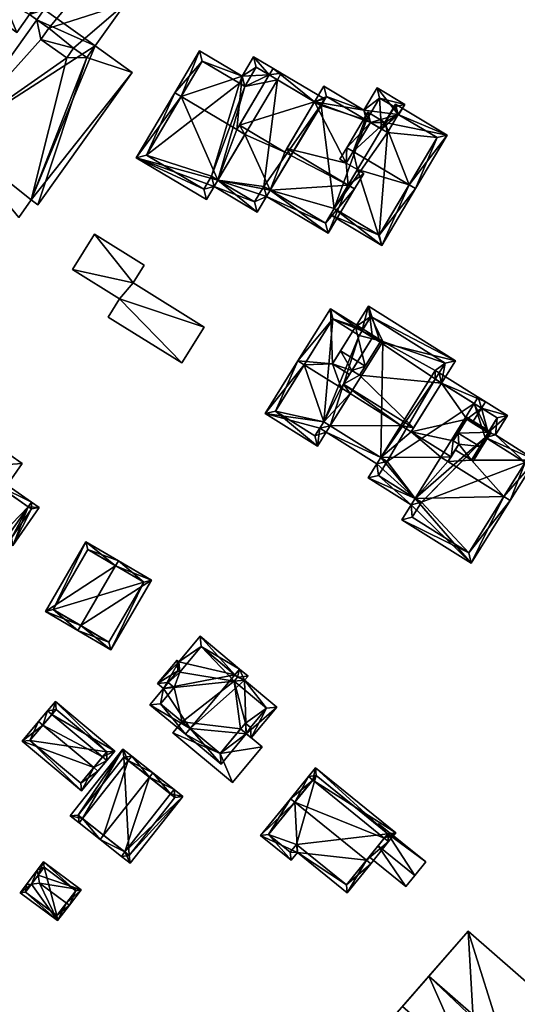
# Model space of a CAD drawing. Header units: inches. Extents: x 2685601 to 2690022, y 1235992 to 1239010.
# Tile 168 of 256: x 2689680 to 2689747, y 1236656 to 1236788. Entities that reach past the tile are written whole.
import ezdxf

# ---------------------------------------------------------------- set-up
doc = ezdxf.new("R2010")
doc.units = ezdxf.units.IN
doc.header["$MEASUREMENT"] = 0
doc.layers.add('Gebaeude Einzelhaus', color=10, linetype='Continuous')
doc.layers.add('Offenes Gebaeude', color=10, linetype='Continuous')

msp = doc.modelspace()

# ---------------------------------------------------------------- meshes
at = {"layer": 'Gebaeude Einzelhaus'}
mesh = msp.add_polyface(dxfattribs=at)
corners = [(2689683.274, 1236784.938, 425.223), (2689682.743, 1236787.571, 425.223), (2689671.473, 1236771.784, 425.223), (2689684.34, 1236786.43, 425.223), (2689682.003, 1236763.421, 425.222), (2689680.316, 1236761.059, 425.222), (2689686.745, 1236782.46, 425.223), (2689689.43, 1236782.495, 425.223), (2689682.885, 1236762.791, 425.222), (2689695.538, 1236780.513, 425.223), (2689690.555, 1236784.07, 425.223), (2689687.669, 1236783.753, 425.223), (2689692.615, 1236796.514, 433.044), (2689693.693, 1236798.023, 433.044), (2689688.518, 1236801.716, 433.044), (2689687.394, 1236800.141, 433.044), (2689675.759, 1236803.149, 433.044), (2689677.318, 1236807.335, 433.044), (2689675.9, 1236791.935, 433.044), (2689678.236, 1236790.266, 433.044), (2689681.771, 1236788.265, 433.044), (2689674.811, 1236803.825, 433.044), (2689671.824, 1236795.181, 433.044), (2689670.663, 1236796.01, 433.044), (2689670.856, 1236793.825, 433.044), (2689675.091, 1236790.801, 433.044), (2689680.063, 1236785.871, 433.044), (2689676.774, 1236788.219, 433.044), (2689684.34, 1236786.43, 433.044), (2689687.669, 1236783.753, 433.044), (2689683.274, 1236784.938, 433.044), (2689694.583, 1236789.711, 433.044), (2689686.745, 1236782.46, 433.044), (2689689.43, 1236782.495, 433.044), (2689697.95, 1236792.65, 433.044), (2689695.424, 1236789.111, 433.044), (2689682.885, 1236762.791, 416.896), (2689682.003, 1236763.421, 416.896), (2689695.538, 1236780.513, 416.896), (2689690.555, 1236784.07, 416.896), (2689671.473, 1236771.784, 416.896), (2689682.743, 1236787.571, 416.896), (2689680.316, 1236761.059, 416.896), (2689683.725, 1236788.946, 416.896), (2689681.771, 1236788.265, 416.896), (2689694.583, 1236789.711, 416.897), (2689695.424, 1236789.111, 416.897), (2689697.95, 1236792.65, 416.897), (2689692.615, 1236796.514, 416.897), (2689693.693, 1236798.023, 416.897), (2689688.518, 1236801.716, 416.897), (2689687.394, 1236800.141, 416.897), (2689677.318, 1236807.335, 416.897), (2689674.811, 1236803.825, 416.897), (2689675.759, 1236803.149, 416.897), (2689670.663, 1236796.01, 416.897), (2689671.824, 1236795.181, 416.897), (2689670.856, 1236793.825, 416.897), (2689675.091, 1236790.801, 416.897), (2689675.9, 1236791.935, 416.897), (2689678.236, 1236790.266, 416.897), (2689676.774, 1236788.219, 416.896), (2689680.063, 1236785.871, 416.896)]
mesh.append_faces([[corners[k] for k in face] for face in [(12, 31, 34), (34, 31, 35), (31, 29, 33), (29, 30, 32), (12, 28, 31), (31, 28, 29), (29, 28, 30), (12, 20, 28), (20, 19, 26), (26, 19, 27), (18, 24, 25), (18, 22, 24), (18, 16, 22), (22, 16, 23), (16, 17, 21), (12, 15, 20), (20, 15, 19), (19, 15, 18), (18, 15, 16), (16, 15, 17), (12, 14, 15), (12, 13, 14), (6, 7, 11), (7, 9, 10), (7, 8, 9), (6, 4, 7), (7, 4, 8), (0, 2, 6), (6, 2, 4), (4, 2, 5), (3, 1, 0), (0, 1, 2)]], dxfattribs={"color": 13})
mesh.append_faces([[corners[k] for k in face] for face in [(54, 56, 55), (54, 59, 56), (56, 59, 57), (57, 59, 58), (60, 62, 61), (60, 44, 62), (60, 43, 44), (44, 43, 41), (43, 45, 39), (45, 47, 46), (43, 48, 45), (45, 48, 47), (48, 50, 49), (54, 51, 59), (59, 51, 60), (60, 51, 43), (43, 51, 48), (48, 51, 50), (54, 52, 51), (54, 53, 52), (20, 26, 44), (44, 26, 62), (26, 27, 62), (62, 27, 61), (27, 19, 61), (61, 19, 60), (19, 18, 60), (60, 18, 59), (18, 25, 59), (59, 25, 58), (25, 24, 58), (58, 24, 57), (24, 22, 57), (57, 22, 56), (22, 23, 56), (56, 23, 55), (23, 16, 55), (55, 16, 54), (16, 21, 54), (54, 21, 53), (21, 17, 53), (53, 17, 52), (17, 15, 52), (52, 15, 51), (15, 14, 51), (51, 14, 50), (14, 13, 50), (50, 13, 49), (13, 12, 49), (49, 12, 48), (12, 34, 48), (48, 34, 47), (34, 35, 47), (47, 35, 46), (35, 31, 46), (46, 31, 45), (7, 10, 33), (33, 10, 31), (31, 10, 45), (45, 10, 39), (11, 7, 29), (29, 7, 33), (6, 11, 32), (32, 11, 29), (32, 30, 6), (6, 30, 0), (30, 28, 0), (0, 28, 3), (28, 1, 3), (1, 44, 41), (28, 20, 1), (1, 20, 44), (39, 41, 43), (39, 40, 41), (38, 37, 39), (39, 37, 40), (40, 37, 42), (38, 36, 37), (4, 5, 37), (37, 5, 42), (5, 2, 42), (42, 2, 40), (40, 1, 41), (40, 2, 1), (38, 39, 9), (9, 39, 10), (9, 8, 38), (38, 8, 36), (8, 4, 36), (36, 4, 37)]], dxfattribs={"color": 41})
mesh = msp.add_polyface(dxfattribs=at)
corners = [(2689706.498, 1236765.219, 428.778), (2689696.054, 1236769.09, 427.087), (2689705.473, 1236763.494, 427.087), (2689707.009, 1236766.079, 429.62), (2689702.08, 1236777.275, 435.608), (2689701.22, 1236777.786, 435.608), (2689709.53, 1236772.849, 435.608), (2689710.64, 1236772.19, 435.608), (2689713.893, 1236780.194, 428.019), (2689715.003, 1236779.534, 428.019), (2689715.514, 1236780.394, 427.13), (2689711.794, 1236782.604, 427.13), (2689710.254, 1236780.011, 429.809), (2689704.554, 1236783.398, 429.809), (2689697.424, 1236769.439, 427.929), (2689705.124, 1236764.864, 427.929), (2689706.149, 1236766.59, 429.62), (2689712.143, 1236781.234, 428.018), (2689710.603, 1236778.641, 430.697), (2689709.926, 1236779.055, 430.688), (2689704.903, 1236782.028, 430.697), (2689714.03, 1236764.738, 431.671), (2689716.781, 1236769.368, 436.207), (2689715.979, 1236769.845, 436.207), (2689709.893, 1236773.46, 436.207), (2689712.276, 1236761.786, 428.778), (2689713.519, 1236763.879, 430.828), (2689719.979, 1236776.577, 429.728), (2689713.893, 1236780.194, 429.727), (2689714.404, 1236781.053, 428.9), (2689721.293, 1236776.96, 428.9), (2689720.782, 1236776.1, 429.728), (2689711.928, 1236763.156, 429.621), (2689713.171, 1236765.249, 431.671), (2689714.03, 1236764.738, 431.67), (2689721.799, 1236758.959, 430.828), (2689724.475, 1236765.42, 436.658), (2689725.334, 1236764.91, 436.658), (2689716.253, 1236770.305, 436.658), (2689732.061, 1236776.233, 426.134), (2689731.178, 1236774.876, 427.427), (2689731.235, 1236774.842, 427.427), (2689728.344, 1236778.441, 426.134), (2689726.576, 1236775.466, 428.9), (2689727.454, 1236773.8, 429.686), (2689728.931, 1236772.922, 429.686), (2689729.733, 1236772.446, 429.686), (2689719.979, 1236776.577, 430.83), (2689721.213, 1236778.653, 428.9), (2689724.228, 1236768.371, 434.732), (2689726.565, 1236766.982, 434.732), (2689725.706, 1236767.493, 434.732), (2689721.45, 1236760.329, 431.67), (2689728.693, 1236777.071, 426.933), (2689726.925, 1236774.096, 429.699), (2689730.691, 1236775.884, 426.933), (2689721.561, 1236777.283, 429.699), (2689720.839, 1236776.066, 430.83), (2689713.893, 1236780.194, 417.871), (2689715.003, 1236779.534, 417.871), (2689712.143, 1236781.234, 417.871), (2689710.603, 1236778.641, 417.871), (2689709.926, 1236779.055, 417.871), (2689704.903, 1236782.028, 417.871), (2689697.424, 1236769.439, 417.871), (2689705.124, 1236764.864, 417.871), (2689706.149, 1236766.59, 417.871), (2689707.009, 1236766.079, 417.871), (2689711.928, 1236763.156, 417.871), (2689713.171, 1236765.249, 417.871), (2689714.03, 1236764.739, 417.871), (2689720.782, 1236776.1, 417.871), (2689721.45, 1236760.329, 417.871), (2689722.607, 1236762.277, 429.725), (2689722.607, 1236762.277, 417.871), (2689728.931, 1236772.922, 417.871), (2689730.691, 1236775.884, 417.871), (2689728.693, 1236777.071, 417.871), (2689726.925, 1236774.096, 417.871), (2689721.561, 1236777.283, 417.871), (2689720.839, 1236776.066, 417.871)]
mesh.append_faces([[corners[k] for k in face] for face in [(55, 40, 45), (45, 40, 46), (55, 41, 40), (55, 39, 41), (43, 56, 48), (48, 56, 47), (47, 56, 57), (43, 54, 56), (55, 53, 39), (39, 53, 42), (42, 53, 43), (43, 53, 54), (37, 36, 50), (50, 36, 51), (37, 52, 36), (52, 26, 34), (37, 35, 52), (52, 35, 26), (49, 36, 51), (51, 36, 50), (50, 36, 37), (49, 38, 36), (44, 47, 49), (49, 47, 38), (44, 43, 47), (47, 43, 48), (46, 40, 45), (45, 40, 44), (44, 40, 43), (43, 40, 42), (42, 40, 39), (39, 40, 41), (22, 38, 23), (34, 36, 22), (22, 36, 38), (34, 35, 36), (36, 35, 37), (34, 26, 35), (27, 30, 31), (27, 29, 30), (27, 28, 29), (26, 33, 21), (3, 32, 0), (0, 32, 25), (25, 32, 26), (26, 32, 33), (27, 31, 30), (29, 27, 30), (27, 29, 28), (24, 27, 28), (24, 23, 27), (21, 3, 26), (26, 3, 25), (25, 3, 0), (21, 7, 3), (7, 24, 6), (21, 23, 7), (7, 23, 24), (21, 22, 23), (8, 10, 9), (8, 11, 10), (12, 20, 13), (13, 20, 5), (5, 20, 4), (12, 19, 20), (12, 18, 19), (8, 17, 11), (11, 17, 12), (12, 17, 18), (0, 16, 3), (1, 15, 2), (2, 15, 0), (0, 15, 16), (1, 14, 15), (1, 5, 14), (14, 5, 4), (4, 13, 5), (8, 12, 6), (6, 12, 4), (4, 12, 13), (8, 11, 12), (8, 10, 11), (8, 9, 10), (4, 3, 6), (6, 3, 7), (5, 1, 4), (4, 1, 3), (3, 1, 0), (0, 1, 2)]], dxfattribs={"color": 13})
mesh.append_faces([[corners[k] for k in face] for face in [(80, 70, 71), (80, 74, 70), (70, 74, 72), (75, 77, 76), (79, 78, 80), (80, 78, 74), (74, 78, 75), (75, 78, 77), (47, 23, 38), (47, 27, 23), (57, 31, 47), (47, 31, 27), (57, 80, 31), (31, 80, 71), (57, 56, 80), (80, 56, 79), (56, 54, 79), (79, 54, 78), (54, 53, 78), (78, 53, 77), (53, 55, 77), (77, 55, 76), (76, 55, 75), (75, 55, 45), (36, 73, 51), (73, 72, 74), (36, 52, 73), (73, 52, 72), (70, 72, 34), (34, 72, 52), (70, 69, 71), (71, 69, 59), (59, 69, 67), (67, 69, 68), (24, 28, 6), (6, 28, 8), (27, 9, 28), (28, 9, 8), (27, 71, 9), (9, 71, 59), (27, 31, 71), (33, 69, 21), (21, 69, 70), (33, 32, 69), (69, 32, 68), (3, 68, 32), (3, 67, 68), (58, 61, 60), (62, 64, 63), (61, 66, 62), (62, 66, 64), (64, 66, 65), (61, 67, 66), (58, 59, 61), (61, 59, 67), (16, 67, 3), (16, 66, 67), (16, 15, 66), (66, 15, 65), (15, 14, 65), (65, 14, 64), (14, 63, 64), (4, 20, 14), (14, 20, 63), (20, 19, 63), (63, 19, 62), (19, 61, 62), (19, 18, 61), (18, 17, 61), (61, 17, 60), (8, 58, 17), (17, 58, 60), (8, 9, 58), (58, 9, 59)]], dxfattribs={"color": 41})
mesh = msp.add_polyface(dxfattribs=at)
corners = [(2689729.384, 1236773.816, 431.424), (2689737.768, 1236772.124, 428.979), (2689730.829, 1236776.246, 428.979), (2689732.64, 1236765.451, 436.207), (2689733.5, 1236764.94, 436.207), (2689725.141, 1236769.907, 436.207), (2689727.105, 1236775.17, 431.424), (2689724.28, 1236770.418, 436.207), (2689722.607, 1236762.277, 429.725), (2689722.097, 1236761.417, 428.9), (2689728.978, 1236757.33, 428.9), (2689725.706, 1236767.493, 434.732), (2689724.228, 1236768.371, 434.732), (2689723.368, 1236768.882, 434.732), (2689736.398, 1236771.775, 429.844), (2689731.178, 1236774.876, 429.843), (2689729.733, 1236772.446, 432.289), (2689727.454, 1236773.8, 432.289), (2689728.629, 1236758.7, 429.725), (2689729.733, 1236772.446, 429.686), (2689731.178, 1236774.876, 427.427), (2689729.733, 1236772.446, 417.871), (2689731.178, 1236774.876, 417.871), (2689728.931, 1236772.922, 429.686), (2689728.931, 1236772.922, 417.871), (2689727.454, 1236773.8, 429.686), (2689722.607, 1236762.277, 417.871), (2689728.629, 1236758.7, 417.871), (2689736.398, 1236771.775, 417.871)]
mesh.append_faces([[corners[k] for k in face] for face in [(18, 9, 8), (18, 10, 9), (18, 4, 10), (18, 3, 4), (7, 12, 13), (7, 5, 12), (0, 17, 6), (6, 17, 7), (7, 17, 5), (0, 16, 17), (2, 15, 0), (0, 15, 16), (14, 4, 3), (2, 1, 15), (15, 1, 14), (14, 1, 4), (12, 7, 13), (11, 5, 12), (12, 5, 7), (11, 3, 5), (8, 10, 11), (11, 10, 3), (3, 10, 4), (8, 9, 10), (5, 6, 7), (3, 0, 5), (5, 0, 6), (4, 1, 3), (3, 1, 0), (0, 1, 2)]], dxfattribs={"color": 13})
mesh.append_faces([[corners[k] for k in face] for face in [(21, 26, 24), (21, 27, 26), (21, 28, 27), (21, 22, 28), (28, 20, 14), (14, 20, 15), (28, 22, 20), (3, 18, 14), (14, 18, 28), (28, 18, 27), (27, 18, 26), (26, 18, 8), (5, 17, 12), (12, 17, 25), (17, 23, 25), (23, 19, 24), (24, 19, 21), (17, 16, 23), (23, 16, 19), (19, 20, 21), (21, 20, 22), (19, 15, 20), (19, 16, 15)]], dxfattribs={"color": 41})
mesh = msp.add_polyface(dxfattribs=at)
corners = [(2689693.836, 1236750.156, 423.86), (2689692.324, 1236747.734, 423.86), (2689702.186, 1236741.576, 423.86), (2689705.174, 1236746.363, 423.86), (2689695.645, 1236752.311, 423.86), (2689690.46, 1236758.849, 423.86), (2689697.128, 1236754.686, 423.86), (2689687.503, 1236754.111, 423.86), (2689695.645, 1236752.311, 417.768), (2689705.174, 1236746.363, 417.768), (2689697.128, 1236754.686, 417.768), (2689690.46, 1236758.849, 417.768), (2689687.503, 1236754.111, 417.768), (2689693.836, 1236750.156, 417.768), (2689692.324, 1236747.734, 417.768), (2689702.186, 1236741.576, 417.768)]
mesh.append_faces([[corners[k] for k in face] for face in [(0, 4, 7), (7, 4, 5), (5, 4, 6), (0, 3, 4), (0, 2, 3), (0, 1, 2)]], dxfattribs={"color": 13})
mesh.append_faces([[corners[k] for k in face] for face in [(13, 15, 14), (13, 9, 15), (11, 8, 12), (12, 8, 13), (13, 8, 9), (11, 10, 8), (3, 2, 9), (9, 2, 15), (2, 1, 15), (15, 1, 14), (1, 0, 14), (14, 0, 13), (0, 7, 13), (13, 7, 12), (7, 5, 12), (12, 5, 11), (5, 6, 11), (11, 6, 10), (6, 4, 10), (10, 4, 8), (4, 3, 8), (8, 3, 9)]], dxfattribs={"color": 41})
mesh = msp.add_polyface(dxfattribs=at)
corners = [(2689742.883, 1236731.578, 431.071), (2689749.588, 1236728.57, 430.23), (2689744.21, 1236731.929, 430.23), (2689741.008, 1236728.574, 434.048), (2689745.352, 1236723.674, 435.609), (2689746.2, 1236723.145, 435.609), (2689743.229, 1236732.246, 430.441), (2689745.838, 1236734.536, 427.645), (2689743.28, 1236732.214, 430.441), (2689742.342, 1236735.54, 428.486), (2689741.911, 1236736.988, 427.645), (2689741.382, 1236736.14, 428.486), (2689741.111, 1236733.568, 430.441), (2689737.856, 1236728.354, 435.609), (2689738.839, 1236729.929, 434.048), (2689732.919, 1236722.585, 429.23), (2689731.665, 1236720.578, 427.219), (2689740.97, 1236714.768, 427.219), (2689733.448, 1236723.433, 430.08), (2689737.845, 1236728.361, 435.609), (2689736.895, 1236728.954, 435.609), (2689734.296, 1236722.904, 430.08), (2689733.043, 1236720.896, 428.069), (2689740.651, 1236716.145, 428.068), (2689744.46, 1236734.218, 428.486), (2689748.21, 1236728.251, 431.072), (2689732.916, 1236732.351, 436.266), (2689731.548, 1236733.204, 436.266), (2689728.859, 1236728.897, 431.953), (2689728.329, 1236728.048, 431.103), (2689727.161, 1236726.179, 429.23), (2689738.265, 1236729.01, 436.266), (2689736.993, 1236738.88, 430.216), (2689742.871, 1236736.388, 429.43), (2689736.674, 1236740.258, 429.43), (2689742.342, 1236735.54, 430.215), (2689736.144, 1236739.41, 430.216), (2689740.363, 1236734.035, 432.043), (2689738.565, 1236731.157, 434.709), (2689739.314, 1236730.69, 434.709), (2689741.111, 1236733.568, 432.043), (2689728.539, 1236726.498, 430.08), (2689729.706, 1236728.368, 431.953), (2689720.665, 1236732.834, 431.103), (2689720.346, 1236730.435, 429.23), (2689721.513, 1236732.304, 431.103), (2689713.336, 1236734.811, 429.23), (2689721.195, 1236733.683, 431.953), (2689724.746, 1236737.483, 436.289), (2689722.043, 1236733.153, 431.953), (2689723.528, 1236738.243, 436.289), (2689718.585, 1236741.329, 436.289), (2689717.736, 1236741.859, 436.289), (2689722.375, 1236741.463, 434.578), (2689724.651, 1236740.042, 434.578), (2689722.103, 1236748.85, 429.637), (2689725.464, 1236746.411, 429.87), (2689726.465, 1236746.126, 429.637), (2689726.312, 1236745.882, 429.869), (2689726.755, 1236741.168, 436.266), (2689728.749, 1236744.361, 432.623), (2689725.464, 1236746.411, 432.623), (2689723.47, 1236743.218, 436.266), (2689724.97, 1236740.552, 435.069), (2689725.978, 1236739.924, 435.069), (2689714.714, 1236735.13, 430.08), (2689720.028, 1236731.813, 430.08), (2689725.935, 1236745.279, 430.444), (2689722.421, 1236747.473, 430.444), (2689723.841, 1236738.744, 436.791), (2689733.243, 1236732.875, 436.791), (2689728.749, 1236744.361, 430.845), (2689738.868, 1236741.884, 428.214), (2689727.19, 1236749.174, 428.214), (2689736.993, 1236738.88, 431.074), (2689726.312, 1236745.882, 430.845), (2689725.464, 1236746.411, 430.845), (2689727.741, 1236744.99, 430.845), (2689736.144, 1236739.41, 431.074), (2689737.49, 1236741.565, 429.022), (2689727.509, 1236747.796, 429.022), (2689733.448, 1236723.433, 419.026), (2689734.296, 1236722.904, 419.026), (2689733.043, 1236720.896, 419.026), (2689740.651, 1236716.145, 419.026), (2689748.21, 1236728.251, 419.026), (2689742.883, 1236731.578, 419.026), (2689743.229, 1236732.246, 419.026), (2689744.46, 1236734.218, 419.026), (2689741.382, 1236736.14, 419.026), (2689742.833, 1236731.61, 419.026), (2689728.859, 1236728.897, 419.026), (2689729.706, 1236728.368, 419.026), (2689728.539, 1236726.498, 419.026), (2689736.144, 1236739.41, 419.026), (2689736.674, 1236740.258, 419.026), (2689736.154, 1236740.583, 419.026), (2689726.312, 1236745.882, 419.026), (2689726.465, 1236746.126, 419.026), (2689725.935, 1236745.279, 419.026), (2689722.421, 1236747.473, 419.026), (2689714.714, 1236735.13, 419.026), (2689720.028, 1236731.813, 419.026), (2689721.195, 1236733.683, 419.026), (2689722.043, 1236733.153, 419.026), (2689729.111, 1236744.474, 419.026), (2689727.741, 1236744.99, 429.869), (2689737.49, 1236741.565, 419.026), (2689727.509, 1236747.796, 419.026)]
mesh.append_faces([[corners[k] for k in face] for face in [(72, 80, 73), (73, 80, 76), (76, 80, 75), (74, 79, 72), (72, 79, 80), (74, 78, 79), (49, 43, 47), (49, 45, 43), (49, 28, 45), (45, 28, 29), (74, 64, 70), (70, 64, 69), (69, 64, 63), (74, 71, 64), (71, 73, 77), (77, 73, 75), (75, 73, 76), (74, 72, 71), (71, 72, 73), (70, 27, 26), (28, 45, 29), (27, 49, 28), (28, 49, 45), (45, 49, 43), (43, 49, 47), (27, 48, 49), (70, 69, 27), (27, 69, 48), (48, 69, 50), (58, 68, 57), (57, 68, 55), (55, 68, 52), (52, 68, 51), (58, 67, 68), (44, 66, 45), (45, 66, 43), (44, 65, 66), (65, 52, 51), (44, 46, 65), (65, 46, 52), (53, 63, 62), (62, 63, 59), (59, 63, 64), (53, 54, 63), (59, 61, 62), (59, 60, 61), (55, 56, 57), (57, 56, 58), (51, 53, 52), (52, 53, 55), (55, 53, 56), (51, 50, 53), (53, 50, 54), (46, 51, 52), (46, 47, 51), (51, 47, 50), (50, 47, 48), (48, 47, 49), (46, 43, 47), (46, 44, 43), (43, 44, 45), (32, 33, 35), (32, 34, 33), (32, 36, 34), (41, 29, 42), (42, 29, 28), (41, 30, 29), (18, 15, 41), (41, 15, 30), (35, 37, 40), (38, 31, 39), (37, 26, 38), (38, 26, 31), (35, 32, 37), (37, 32, 26), (32, 34, 36), (35, 33, 32), (32, 33, 34), (19, 13, 31), (26, 20, 31), (31, 20, 19), (18, 30, 15), (18, 29, 30), (26, 28, 20), (20, 28, 18), (18, 28, 29), (26, 27, 28), (24, 8, 6), (25, 5, 4), (25, 1, 5), (24, 2, 8), (8, 2, 0), (0, 2, 25), (25, 2, 1), (9, 7, 24), (24, 7, 2), (9, 10, 7), (9, 11, 10), (16, 23, 17), (17, 23, 5), (5, 23, 4), (15, 22, 16), (16, 22, 23), (15, 21, 22), (15, 18, 21), (18, 19, 20), (18, 13, 19), (18, 4, 13), (15, 17, 18), (18, 17, 4), (4, 17, 5), (15, 16, 17), (4, 3, 13), (13, 3, 14), (6, 9, 12), (9, 10, 11), (6, 7, 9), (9, 7, 10), (0, 2, 8), (8, 2, 6), (6, 2, 7), (5, 1, 4), (4, 1, 3), (3, 1, 0), (0, 1, 2)]], dxfattribs={"color": 13})
mesh.append_faces([[corners[k] for k in face] for face in [(107, 105, 108), (108, 105, 98), (105, 91, 104), (107, 96, 105), (105, 96, 91), (107, 95, 96), (80, 57, 75), (75, 57, 58), (80, 98, 57), (80, 108, 98), (80, 79, 108), (108, 79, 107), (79, 95, 107), (78, 34, 79), (79, 34, 95), (78, 36, 34), (74, 32, 78), (78, 32, 36), (70, 26, 74), (74, 26, 32), (104, 91, 49), (49, 91, 28), (63, 54, 69), (69, 54, 50), (63, 77, 54), (54, 77, 106), (101, 103, 102), (105, 97, 98), (103, 99, 104), (104, 99, 105), (105, 99, 97), (101, 100, 103), (103, 100, 99), (49, 47, 104), (104, 47, 103), (43, 103, 47), (43, 66, 103), (103, 66, 102), (66, 65, 102), (102, 65, 101), (65, 100, 101), (51, 68, 65), (65, 68, 100), (68, 67, 100), (100, 67, 99), (58, 99, 67), (58, 57, 99), (99, 57, 97), (97, 57, 98), (53, 76, 56), (53, 61, 76), (53, 62, 61), (76, 75, 56), (56, 75, 58), (77, 60, 71), (76, 61, 75), (75, 61, 77), (77, 61, 60), (60, 64, 71), (60, 59, 64), (92, 81, 93), (92, 89, 81), (95, 94, 96), (96, 94, 91), (91, 94, 92), (92, 94, 89), (36, 94, 34), (34, 94, 95), (32, 94, 36), (32, 11, 94), (94, 11, 89), (32, 35, 11), (11, 35, 9), (31, 14, 39), (31, 13, 14), (35, 12, 9), (35, 40, 12), (41, 81, 18), (41, 93, 81), (41, 92, 93), (41, 42, 92), (28, 92, 42), (28, 91, 92), (87, 89, 88), (82, 84, 83), (82, 85, 84), (82, 86, 85), (87, 90, 89), (89, 90, 81), (81, 90, 82), (82, 90, 86), (9, 89, 11), (9, 88, 89), (9, 24, 88), (88, 24, 87), (87, 24, 6), (0, 85, 86), (0, 25, 85), (4, 23, 25), (25, 23, 85), (85, 23, 84), (23, 83, 84), (23, 22, 83), (21, 82, 22), (22, 82, 83), (81, 21, 18), (81, 82, 21)]], dxfattribs={"color": 41})
mesh = msp.add_polyface(dxfattribs=at)
corners = [(2689742.13, 1236730.371, 435.608), (2689742.343, 1236730.239, 435.609), (2689743.625, 1236732.294, 432.908), (2689739.213, 1236732.194, 435.609), (2689740.283, 1236734.38, 432.908), (2689739.001, 1236732.326, 435.609), (2689738.565, 1236731.157, 434.709), (2689738.353, 1236731.29, 434.709), (2689739.314, 1236730.69, 434.709), (2689741.008, 1236728.574, 434.048), (2689738.839, 1236729.929, 434.048), (2689741.221, 1236728.441, 434.048), (2689743.28, 1236732.214, 433.187), (2689740.363, 1236734.035, 433.186), (2689742.883, 1236731.578, 431.071), (2689743.28, 1236732.214, 430.441), (2689742.883, 1236731.578, 419.026), (2689743.28, 1236732.214, 419.026), (2689743.229, 1236732.246, 430.441), (2689741.111, 1236733.568, 432.043), (2689743.229, 1236732.246, 419.026), (2689741.111, 1236733.568, 430.441), (2689740.363, 1236734.035, 432.043), (2689742.833, 1236731.61, 419.026)]
mesh.append_faces([[corners[k] for k in face] for face in [(1, 0, 12), (2, 13, 4), (4, 13, 5), (5, 13, 3), (1, 12, 2), (2, 12, 13), (0, 11, 9), (0, 1, 11), (5, 6, 7), (5, 3, 6), (0, 11, 1), (0, 9, 11), (3, 8, 0), (0, 8, 9), (9, 8, 10), (3, 6, 8), (3, 5, 6), (6, 5, 7), (3, 4, 5), (0, 2, 3), (3, 2, 4), (0, 1, 2)]], dxfattribs={"color": 13})
mesh.append_faces([[corners[k] for k in face] for face in [(16, 23, 17), (17, 23, 20), (3, 13, 6), (6, 13, 22), (13, 19, 22), (19, 18, 21), (18, 17, 20), (18, 15, 17), (13, 12, 19), (19, 12, 18), (18, 12, 15), (15, 16, 17), (15, 14, 16), (15, 12, 14), (14, 12, 9), (9, 12, 0)]], dxfattribs={"color": 41})
mesh = msp.add_polyface(dxfattribs=at)
corners = [(2689673.935, 1236727.626, 423.206), (2689680.774, 1236728.11, 423.206), (2689675.77, 1236731.584, 423.206), (2689678.323, 1236724.58, 423.206), (2689671.674, 1236725.684, 423.206), (2689672.29, 1236725.256, 423.206), (2689675.77, 1236731.584, 416.696), (2689680.774, 1236728.11, 416.696), (2689671.674, 1236725.684, 416.696), (2689672.29, 1236725.256, 416.696), (2689678.323, 1236724.58, 416.696), (2689673.935, 1236727.626, 416.696)]
mesh.append_faces([[corners[k] for k in face] for face in [(0, 4, 5), (0, 2, 4), (3, 1, 0), (0, 1, 2)]], dxfattribs={"color": 13})
mesh.append_faces([[corners[k] for k in face] for face in [(8, 11, 9), (11, 7, 10), (8, 6, 11), (11, 6, 7), (1, 3, 7), (7, 3, 10), (5, 4, 9), (9, 4, 8), (4, 2, 8), (8, 2, 6), (2, 1, 6), (6, 1, 7)]], dxfattribs={"color": 41})
mesh = msp.add_polyface(dxfattribs=at)
corners = [(2689672.541, 1236717.888, 428.704), (2689676.136, 1236714.479, 424.343), (2689678.469, 1236717.84, 424.343), (2689672.114, 1236717.273, 428.704), (2689678.897, 1236718.456, 424.343), (2689677.556, 1236725.112, 428.704), (2689681.579, 1236722.319, 424.343), (2689682.006, 1236722.935, 424.343), (2689677.984, 1236725.728, 428.704), (2689675.373, 1236727.541, 425.387), (2689674.945, 1236726.925, 425.387), (2689669.931, 1236719.701, 425.387), (2689669.503, 1236719.085, 425.387), (2689673.746, 1236728.67, 424.343), (2689667.876, 1236720.214, 424.343), (2689675.948, 1236715.523, 425.011), (2689678.28, 1236718.883, 425.011), (2689673.935, 1236727.626, 424.739), (2689668.92, 1236720.403, 424.738), (2689679.511, 1236717.118, 423.964), (2689683.048, 1236722.213, 423.964), (2689682.004, 1236722.024, 424.188), (2689679.323, 1236718.161, 424.188), (2689678.323, 1236724.58, 423.206), (2689673.935, 1236727.626, 423.206), (2689681.579, 1236722.319, 416.696), (2689678.323, 1236724.58, 416.696), (2689672.29, 1236725.256, 423.206), (2689668.92, 1236720.403, 416.696), (2689672.29, 1236725.256, 416.696), (2689675.948, 1236715.523, 416.696), (2689678.28, 1236718.883, 416.696), (2689678.897, 1236718.456, 416.696), (2689673.935, 1236727.626, 416.696), (2689679.323, 1236718.161, 416.696), (2689682.004, 1236722.024, 416.696)]
mesh.append_faces([[corners[k] for k in face] for face in [(22, 21, 19), (2, 22, 19), (4, 22, 2), (7, 21, 6), (19, 21, 20), (20, 21, 7), (6, 20, 7), (4, 19, 6), (6, 19, 20), (4, 2, 19), (12, 11, 3), (3, 11, 0), (13, 18, 14), (14, 18, 12), (12, 18, 11), (9, 17, 13), (13, 17, 18), (9, 10, 17), (8, 5, 9), (9, 5, 10), (6, 5, 7), (7, 5, 8), (2, 16, 4), (1, 15, 2), (2, 15, 16), (1, 3, 15), (15, 3, 0), (11, 14, 12), (9, 13, 10), (10, 13, 11), (11, 13, 14), (5, 11, 0), (0, 11, 3), (3, 11, 12), (5, 10, 11), (8, 9, 5), (5, 9, 10), (5, 7, 8), (5, 6, 7), (0, 4, 5), (5, 4, 6), (0, 2, 4), (3, 1, 0), (0, 1, 2)]], dxfattribs={"color": 13})
mesh.append_faces([[corners[k] for k in face] for face in [(34, 25, 35), (32, 25, 34), (6, 21, 25), (25, 21, 35), (21, 22, 35), (35, 22, 34), (22, 32, 34), (22, 4, 32), (26, 29, 33), (25, 31, 26), (26, 31, 29), (29, 31, 28), (28, 31, 30), (25, 32, 31), (4, 31, 32), (4, 16, 31), (16, 15, 31), (31, 15, 30), (11, 15, 0), (11, 30, 15), (11, 28, 30), (11, 18, 28), (28, 27, 29), (27, 17, 24), (28, 18, 27), (27, 18, 17), (23, 25, 26), (23, 6, 25), (23, 5, 6), (17, 10, 24), (24, 10, 23), (23, 10, 5)]], dxfattribs={"color": 41})
mesh = msp.add_polyface(dxfattribs=at)
corners = [(2689693.297, 1236714.408, 428.373), (2689689.323, 1236717.596, 426.382), (2689683.888, 1236708.281, 426.382), (2689693.675, 1236715.055, 428.373), (2689688.618, 1236706.389, 428.373), (2689688.24, 1236705.741, 428.373), (2689692.68, 1236703.15, 426.382), (2689698.115, 1236712.465, 426.382), (2689684.914, 1236708.551, 426.678), (2689689.593, 1236716.57, 426.678), (2689692.41, 1236704.176, 426.673), (2689697.089, 1236712.195, 426.673), (2689697.089, 1236712.195, 418.209), (2689689.593, 1236716.57, 418.209), (2689684.914, 1236708.551, 418.209), (2689692.41, 1236704.176, 418.209)]
mesh.append_faces([[corners[k] for k in face] for face in [(0, 9, 3), (11, 0, 3), (7, 11, 3), (6, 10, 11), (6, 11, 7), (4, 10, 5), (8, 4, 5), (5, 10, 6), (2, 8, 5), (9, 8, 1), (3, 9, 1), (1, 8, 2), (4, 7, 0), (0, 7, 3), (5, 6, 4), (4, 6, 7), (0, 2, 4), (4, 2, 5), (3, 1, 0), (0, 1, 2)]], dxfattribs={"color": 13})
mesh.append_faces([[corners[k] for k in face] for face in [(12, 15, 14), (12, 14, 13), (11, 15, 12), (10, 15, 11), (14, 15, 4), (4, 15, 10), (8, 14, 4), (13, 14, 8), (9, 13, 8), (12, 13, 0), (0, 13, 9), (11, 12, 0)]], dxfattribs={"color": 41})
mesh = msp.add_polyface(dxfattribs=at)
corners = [(2689698.935, 1236698.624, 424.794), (2689701.768, 1236701.548, 424.992), (2689701.533, 1236701.744, 424.794), (2689699.724, 1236697.968, 425.46), (2689703.295, 1236692.593, 429.487), (2689697.903, 1236695.78, 425.462), (2689709.286, 1236699.789, 429.487), (2689702.655, 1236691.824, 429.487), (2689704.62, 1236704.975, 424.993), (2689709.926, 1236700.558, 429.487), (2689707.445, 1236687.836, 425.493), (2689710.825, 1236691.895, 425.493), (2689714.92, 1236695.455, 424.935), (2689711.494, 1236691.339, 424.935), (2689710.584, 1236699.065, 428.549), (2689711.049, 1236699.623, 428.55), (2689700.354, 1236698.745, 425.452), (2689701.133, 1236698.096, 426.112), (2689699.311, 1236695.909, 426.112), (2689701.66, 1236700.334, 425.444), (2689707.316, 1236689.245, 426.134), (2689710.696, 1236693.303, 426.133), (2689711.363, 1236692.744, 425.576), (2689713.511, 1236695.326, 425.576), (2689709.175, 1236698.936, 429.191), (2689709.64, 1236699.495, 429.191), (2689704.749, 1236703.566, 425.644), (2689701.895, 1236700.138, 425.643), (2689704.749, 1236703.566, 416.729), (2689701.895, 1236700.138, 416.729), (2689701.66, 1236700.334, 416.729), (2689700.354, 1236698.745, 416.729), (2689701.133, 1236698.096, 416.729), (2689699.311, 1236695.909, 416.729), (2689702.208, 1236693.498, 422.518), (2689702.208, 1236693.498, 416.729), (2689707.316, 1236689.245, 422.518), (2689710.057, 1236692.536, 422.518), (2689710.696, 1236693.303, 416.729), (2689710.057, 1236692.536, 416.729), (2689711.363, 1236692.744, 416.729), (2689713.511, 1236695.326, 416.729), (2689709.175, 1236698.936, 416.729), (2689709.64, 1236699.495, 416.729), (2689707.316, 1236689.245, 416.729)]
mesh.append_faces([[corners[k] for k in face] for face in [(1, 27, 19), (9, 26, 8), (8, 26, 1), (1, 26, 27), (9, 6, 26), (14, 25, 15), (15, 25, 9), (9, 25, 6), (14, 24, 25), (13, 23, 12), (12, 23, 14), (14, 23, 24), (11, 22, 13), (13, 22, 23), (11, 21, 22), (7, 20, 10), (10, 20, 11), (11, 20, 21), (7, 4, 20), (19, 2, 1), (5, 18, 7), (7, 18, 4), (16, 0, 19), (19, 0, 2), (5, 3, 18), (18, 3, 17), (17, 3, 16), (16, 3, 0), (4, 14, 6), (6, 14, 9), (9, 14, 15), (4, 11, 14), (14, 11, 12), (12, 11, 13), (7, 10, 4), (4, 10, 11), (1, 6, 8), (8, 6, 9), (4, 5, 7), (1, 3, 6), (6, 3, 4), (4, 3, 5), (3, 1, 0), (0, 1, 2)]], dxfattribs={"color": 13})
mesh.append_faces([[corners[k] for k in face] for face in [(38, 41, 40), (39, 42, 38), (38, 42, 41), (42, 28, 43), (42, 29, 28), (29, 31, 30), (42, 32, 29), (29, 32, 31), (39, 35, 42), (42, 35, 32), (32, 35, 33), (39, 44, 35), (26, 43, 28), (26, 25, 43), (26, 6, 25), (25, 24, 43), (43, 24, 42), (24, 23, 42), (42, 23, 41), (23, 22, 41), (41, 22, 40), (22, 38, 40), (22, 21, 38), (38, 37, 39), (37, 20, 36), (38, 21, 37), (37, 21, 20), (20, 34, 36), (34, 33, 35), (34, 18, 33), (20, 4, 34), (34, 4, 18), (18, 17, 33), (33, 17, 32), (17, 16, 32), (32, 16, 31), (16, 19, 31), (31, 19, 30), (19, 29, 30), (19, 27, 29), (27, 28, 29), (27, 26, 28)]], dxfattribs={"color": 41})
mesh = msp.add_polyface(dxfattribs=at)
corners = [(2689690.36, 1236687.361, 420.273), (2689680.768, 1236690.876, 417.998), (2689688.718, 1236684.228, 417.998), (2689683.561, 1236693.048, 420.273), (2689682.985, 1236693.529, 420.273), (2689690.935, 1236686.88, 420.273), (2689684.169, 1236694.944, 418.756), (2689691.543, 1236688.777, 418.756), (2689684.744, 1236694.463, 418.756), (2689692.119, 1236688.295, 418.756), (2689693.175, 1236689.559, 417.998), (2689685.225, 1236696.208, 417.998), (2689681.824, 1236690.97, 418.491), (2689688.624, 1236685.284, 418.491), (2689692.119, 1236689.465, 418.343), (2689685.319, 1236695.151, 418.343), (2689688.624, 1236685.284, 410.54), (2689692.119, 1236689.465, 410.54), (2689685.319, 1236695.151, 410.54), (2689681.824, 1236690.97, 410.54)]
mesh.append_faces([[corners[k] for k in face] for face in [(11, 15, 6), (6, 15, 8), (9, 14, 10), (10, 14, 11), (11, 14, 15), (9, 7, 14), (5, 0, 9), (9, 0, 7), (6, 3, 4), (6, 8, 3), (2, 13, 5), (5, 13, 0), (4, 12, 1), (1, 12, 2), (2, 12, 13), (4, 3, 12), (8, 11, 6), (9, 10, 7), (7, 10, 8), (8, 10, 11), (7, 0, 9), (9, 0, 5), (6, 3, 8), (8, 3, 7), (7, 3, 0), (6, 4, 3), (0, 2, 5), (4, 1, 3), (3, 1, 0), (0, 1, 2)]], dxfattribs={"color": 13})
mesh.append_faces([[corners[k] for k in face] for face in [(17, 19, 18), (17, 16, 19), (13, 12, 16), (16, 12, 19), (8, 12, 3), (8, 19, 12), (8, 18, 19), (8, 15, 18), (15, 14, 18), (18, 14, 17), (7, 17, 14), (7, 16, 17), (7, 13, 16), (7, 0, 13)]], dxfattribs={"color": 41})
mesh = msp.add_polyface(dxfattribs=at)
corners = [(2689707.316, 1236689.245, 422.518), (2689708.954, 1236685.341, 422.518), (2689712.943, 1236690.133, 422.518), (2689700.959, 1236691.998, 422.518), (2689710.057, 1236692.536, 422.518), (2689702.208, 1236693.498, 422.518), (2689712.943, 1236690.133, 416.729), (2689710.057, 1236692.536, 416.729), (2689700.959, 1236691.998, 416.729), (2689702.208, 1236693.498, 416.729), (2689708.954, 1236685.341, 416.729), (2689707.316, 1236689.245, 416.729)]
mesh.append_faces([[corners[k] for k in face] for face in [(3, 0, 5), (0, 2, 4), (3, 1, 0), (0, 1, 2)]], dxfattribs={"color": 13})
mesh.append_faces([[corners[k] for k in face] for face in [(9, 11, 8), (8, 11, 10), (10, 11, 6), (6, 11, 7), (2, 1, 6), (6, 1, 10), (1, 3, 10), (10, 3, 8), (8, 5, 9), (8, 3, 5), (2, 6, 4), (4, 6, 7)]], dxfattribs={"color": 41})
mesh = msp.add_polyface(dxfattribs=at)
corners = [(2689691.234, 1236677.703, 420.841), (2689694.069, 1236675.464, 417.524), (2689694.534, 1236676.053, 417.524), (2689697.838, 1236686.065, 420.841), (2689700.673, 1236683.826, 417.524), (2689691.699, 1236678.292, 420.841), (2689701.138, 1236684.415, 417.524), (2689698.303, 1236686.654, 420.841), (2689688.864, 1236680.53, 417.524), (2689688.399, 1236679.941, 417.524), (2689695.003, 1236688.304, 417.524), (2689695.468, 1236688.893, 417.524), (2689702.314, 1236683.486, 416.575), (2689695.245, 1236674.535, 416.575), (2689694.291, 1236689.821, 416.575), (2689687.223, 1236680.871, 416.575), (2689695.121, 1236675.589, 417.05), (2689701.26, 1236683.363, 417.051), (2689694.415, 1236688.768, 417.05), (2689688.276, 1236680.995, 417.049), (2689701.26, 1236683.363, 409.735), (2689694.415, 1236688.768, 409.735), (2689688.276, 1236680.995, 409.735), (2689695.121, 1236675.589, 409.735)]
mesh.append_faces([[corners[k] for k in face] for face in [(19, 8, 9), (15, 19, 9), (18, 19, 14), (14, 19, 15), (10, 18, 11), (3, 10, 11), (11, 18, 14), (4, 3, 7), (7, 3, 11), (17, 4, 6), (6, 4, 7), (12, 16, 17), (12, 17, 6), (13, 16, 12), (2, 16, 1), (1, 16, 13), (5, 2, 0), (8, 5, 0), (9, 8, 0), (0, 2, 1), (8, 15, 9), (11, 14, 10), (10, 14, 8), (8, 14, 15), (13, 2, 1), (13, 12, 2), (2, 12, 4), (4, 12, 6), (10, 7, 11), (10, 3, 7), (8, 5, 10), (10, 5, 3), (9, 0, 8), (8, 0, 5), (3, 6, 7), (3, 4, 6), (0, 2, 5), (5, 2, 3), (3, 2, 4), (0, 1, 2)]], dxfattribs={"color": 13})
mesh.append_faces([[corners[k] for k in face] for face in [(21, 23, 22), (20, 23, 21), (16, 23, 20), (16, 20, 17), (2, 23, 16), (5, 23, 2), (22, 23, 8), (8, 23, 5), (19, 22, 8), (21, 22, 19), (18, 21, 19), (20, 21, 10), (10, 21, 18), (3, 20, 10), (4, 20, 3), (17, 20, 4)]], dxfattribs={"color": 41})
mesh = msp.add_polyface(dxfattribs=at)
corners = [(2689719.138, 1236686.166, 424.999), (2689716.726, 1236683.19, 428.128), (2689717.309, 1236682.718, 428.128), (2689729.323, 1236677.91, 424.999), (2689726.912, 1236674.935, 428.128), (2689719.721, 1236685.694, 424.999), (2689729.905, 1236677.438, 424.999), (2689727.494, 1236674.463, 428.128), (2689730.856, 1236678.611, 424.43), (2689720.089, 1236687.339, 424.43), (2689717.665, 1236675.991, 424.533), (2689712.739, 1236678.271, 423.577), (2689716.828, 1236674.958, 423.577), (2689724.345, 1236670.578, 424.533), (2689720.199, 1236686.284, 424.713), (2689713.794, 1236678.381, 424.116), (2689716.718, 1236676.013, 424.117), (2689724.235, 1236671.633, 425.072), (2689717.555, 1236677.046, 425.072), (2689729.801, 1236678.501, 424.713), (2689727.277, 1236675.386, 423.288), (2689727.277, 1236675.386, 423.388), (2689724.235, 1236671.633, 415.456), (2689729.801, 1236678.501, 415.456), (2689729.801, 1236678.501, 423.401), (2689728.491, 1236676.884, 424.33), (2689728.491, 1236676.884, 424.43), (2689729.801, 1236678.501, 423.501), (2689728.399, 1236679.637, 423.401), (2689720.199, 1236686.284, 415.456), (2689728.399, 1236679.637, 423.501), (2689713.794, 1236678.381, 415.456), (2689716.718, 1236676.013, 415.456), (2689717.555, 1236677.046, 415.456)]
mesh.append_faces([[corners[k] for k in face] for face in [(19, 14, 9), (8, 19, 9), (6, 4, 3), (3, 19, 6), (6, 19, 8), (17, 4, 7), (7, 4, 6), (13, 17, 7), (18, 17, 10), (16, 18, 10), (10, 17, 13), (15, 16, 12), (12, 16, 10), (11, 15, 12), (2, 15, 1), (5, 2, 1), (1, 15, 11), (14, 5, 0), (9, 14, 0), (0, 5, 1), (4, 13, 7), (2, 10, 4), (4, 10, 13), (1, 11, 2), (2, 11, 10), (10, 11, 12), (5, 9, 0), (6, 8, 3), (3, 8, 5), (5, 8, 9), (3, 4, 6), (6, 4, 7), (0, 2, 5), (5, 2, 3), (3, 2, 4), (0, 1, 2)]], dxfattribs={"color": 13})
mesh.append_faces([[corners[k] for k in face] for face in [(23, 33, 29), (29, 33, 31), (31, 33, 32), (23, 22, 33), (17, 18, 22), (22, 18, 33), (18, 16, 33), (33, 16, 32), (16, 15, 32), (32, 15, 31), (5, 15, 2), (5, 29, 15), (15, 29, 31), (5, 14, 29), (23, 28, 24), (30, 19, 27), (28, 14, 30), (30, 14, 19), (23, 29, 28), (28, 29, 14), (3, 27, 19), (4, 26, 3), (3, 26, 27), (17, 21, 4), (4, 21, 26), (25, 20, 24), (24, 20, 23), (23, 20, 22), (22, 20, 17), (17, 20, 21)]], dxfattribs={"color": 41})
mesh = msp.add_polyface(dxfattribs=at)
corners = [(2689686.699, 1236669.203, 416.505), (2689687.1, 1236668.904, 416.505), (2689688.668, 1236670.955, 414.419), (2689682.915, 1236672.946, 415.906), (2689683.614, 1236674.72, 414.419), (2689683.114, 1236671.874, 416.505), (2689682.791, 1236673.616, 415.531), (2689682.03, 1236671.757, 415.906), (2689680.529, 1236670.58, 414.419), (2689685.533, 1236666.851, 414.419), (2689681.351, 1236671.684, 415.531), (2689687.963, 1236670.856, 414.824), (2689683.716, 1236674.02, 414.823), (2689681.229, 1236670.683, 414.824), (2689685.435, 1236667.548, 414.823), (2689687.963, 1236670.856, 408.535), (2689685.435, 1236667.548, 408.535), (2689683.716, 1236674.02, 408.535), (2689681.229, 1236670.683, 408.535)]
mesh.append_faces([[corners[k] for k in face] for face in [(9, 14, 1), (1, 14, 0), (10, 13, 8), (8, 13, 9), (9, 13, 14), (10, 7, 13), (6, 7, 10), (6, 3, 7), (4, 12, 6), (6, 12, 3), (1, 11, 2), (2, 11, 4), (4, 11, 12), (1, 0, 11), (6, 7, 3), (3, 7, 5), (6, 10, 7), (7, 9, 5), (5, 9, 0), (0, 9, 1), (10, 8, 7), (7, 8, 9), (3, 4, 6), (0, 2, 5), (5, 2, 3), (3, 2, 4), (0, 1, 2)]], dxfattribs={"color": 13})
mesh.append_faces([[corners[k] for k in face] for face in [(15, 16, 17), (17, 16, 18), (14, 18, 16), (14, 13, 18), (3, 12, 7), (7, 12, 13), (13, 12, 18), (18, 12, 17), (12, 15, 17), (12, 11, 15), (11, 14, 15), (15, 14, 16), (11, 0, 14)]], dxfattribs={"color": 41})
mesh = msp.add_polyface(dxfattribs=at)
corners = [(2689741.65, 1236646.734, 421.188), (2689730.743, 1236654.168, 421.188), (2689740.635, 1236645.565, 421.188), (2689731.759, 1236655.335, 421.188), (2689741.65, 1236646.734, 423.548), (2689740.541, 1236665.435, 423.548), (2689731.759, 1236655.335, 423.548), (2689750.433, 1236656.833, 423.548), (2689741.156, 1236646.164, 415.3), (2689743.386, 1236644.225, 415.3), (2689747.054, 1236648.443, 415.3), (2689744.824, 1236650.383, 415.3), (2689740.635, 1236645.565, 409.366), (2689730.743, 1236654.168, 409.366), (2689745.176, 1236650.788, 421.188), (2689745.176, 1236650.788, 409.366), (2689741.156, 1236646.164, 409.366), (2689744.824, 1236650.383, 409.366), (2689735.284, 1236659.389, 421.188), (2689735.284, 1236659.389, 409.366), (2689740.541, 1236665.435, 409.366), (2689750.433, 1236656.833, 409.366), (2689747.054, 1236648.443, 409.366), (2689743.386, 1236644.225, 409.366)]
mesh.append_faces([[corners[k] for k in face] for face in [(8, 10, 11), (8, 9, 10), (7, 5, 4), (4, 5, 6), (3, 1, 0), (0, 1, 2)]], dxfattribs={"color": 13})
mesh.append_faces([[corners[k] for k in face] for face in [(22, 16, 17), (22, 23, 16), (10, 9, 22), (22, 9, 23), (23, 9, 16), (16, 9, 8), (22, 17, 10), (10, 17, 11), (21, 15, 20), (20, 15, 19), (4, 14, 7), (7, 14, 21), (21, 14, 15), (4, 0, 14), (4, 6, 0), (0, 6, 3), (5, 18, 6), (6, 18, 3), (5, 20, 18), (18, 20, 19), (5, 7, 20), (20, 7, 21), (16, 19, 17), (17, 19, 15), (16, 13, 19), (16, 12, 13), (3, 13, 1), (3, 19, 13), (3, 18, 19), (15, 11, 17), (8, 12, 16), (8, 2, 12), (11, 0, 8), (8, 0, 2), (15, 14, 11), (11, 14, 0), (2, 1, 12), (12, 1, 13)]], dxfattribs={"color": 41})
at = {"layer": 'Offenes Gebaeude'}
mesh = msp.add_polyface(dxfattribs=at)
corners = [(2689732.19, 1236671.403, 423.388), (2689728.491, 1236676.884, 424.43), (2689727.277, 1236675.386, 423.388), (2689733.405, 1236672.901, 424.43), (2689729.801, 1236678.501, 423.501), (2689734.875, 1236674.715, 423.388), (2689728.559, 1236679.835, 423.388), (2689728.399, 1236679.637, 423.501), (2689727.277, 1236675.386, 423.288), (2689732.19, 1236671.403, 423.288), (2689733.405, 1236672.901, 424.33), (2689734.875, 1236674.715, 423.288), (2689728.559, 1236679.835, 423.288), (2689728.399, 1236679.637, 423.401), (2689728.491, 1236676.884, 424.33), (2689729.801, 1236678.501, 423.401)]
mesh.append_faces([[corners[k] for k in face] for face in [(3, 4, 1), (4, 6, 7), (3, 5, 4), (4, 5, 6), (3, 1, 0), (0, 1, 2)]], dxfattribs={"color": 13})
mesh.append_faces([[corners[k] for k in face] for face in [(12, 15, 13), (15, 10, 14), (12, 11, 15), (15, 11, 10), (10, 9, 14), (14, 9, 8), (6, 13, 7), (6, 12, 13), (6, 5, 12), (12, 5, 11), (3, 10, 5), (5, 10, 11), (3, 0, 10), (10, 0, 9), (9, 0, 8), (8, 0, 2)]], dxfattribs={"color": 41})

doc.saveas('drawing.dxf')
